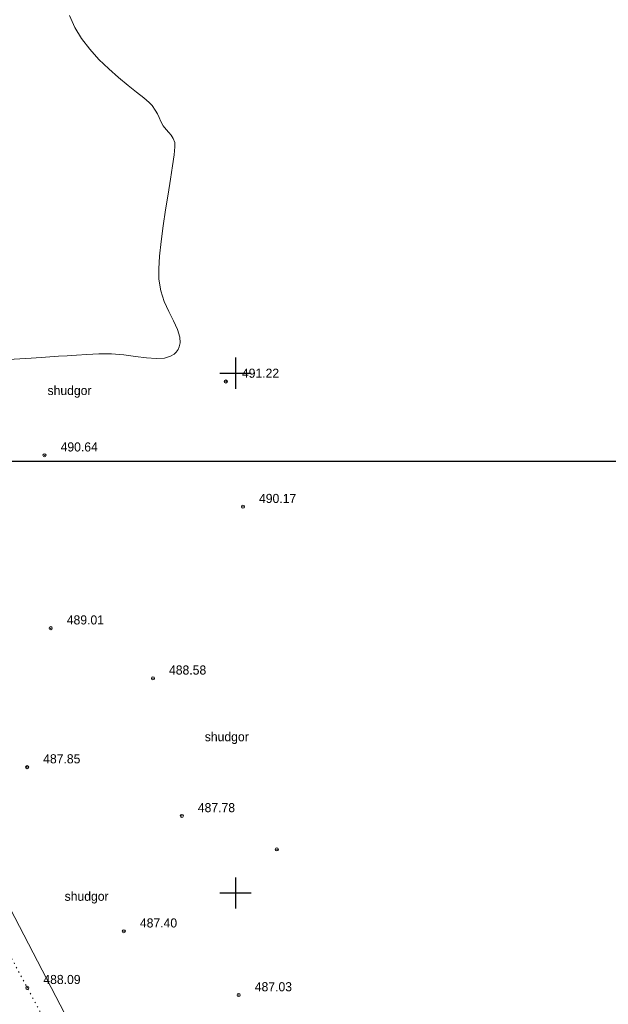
# Model space of a CAD drawing. Extents: x -516234 to 73329, y -4499813 to 47259.
# Tile 6 of 141: x 29745 to 29802, y 36577 to 36671. Entities that reach past the tile are written whole.
import ezdxf

# ---------------------------------------------------------------- set-up
doc = ezdxf.new("R2010")
doc.units = 0
doc.header["$LTSCALE"] = 0.5
doc.header["$MEASUREMENT"] = 0
doc.header["$PDMODE"] = 32
doc.header["$PDSIZE"] = 0.3
doc.linetypes.add('РА_КОНТУРЫ', pattern=[1.5, 0, -1.5])
for name, color, linetype in [('(001) Сетка', 92, 'Continuous'), ('(004) Точки рельефа', 7, 'Continuous'), ('(007) Здания', 7, 'Continuous'), ('(019) Связь', 3, 'ИК_КАБ_СВЯЗИ'), ('(031) Горизонтали', 42, 'Continuous'), ('(037) Контуры', 7, 'Continuous'), ('7_газон', 7, 'Continuous')]:
    doc.layers.add(name, color=color, linetype=linetype)
doc.styles.add('BM-431', font='bm431.ttf')
doc.styles.add('D-431', font='d431.ttf')
doc.styles.get("Standard").update_dxf_attribs({"font": 'times.ttf'})
doc.linetypes.add('ИК_КАБ_СВЯЗИ', pattern='A,4,["o",Standard,S=0.5,R=0,X=0,Y=-0.125],4,-2', length=10)

# ---------------------------------------------------------------- blocks, each defined once
blk = doc.blocks.new('9633')
at = {"layer": '(031) Горизонтали', "color": 42, "linetype": 'Continuous', "lineweight": 0}
blk.add_lwpolyline([(28783.88523786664, 36671.64195146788), (28784.38886864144, 36670.49552807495), (28785.03719919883, 36669.42029567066), (28785.82767150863, 36668.38839565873), (28786.71503250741, 36667.41049330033), (28787.65402913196, 36666.49725385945), (28788.5994083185, 36665.65934259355), (28789.50591700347, 36664.90742476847), (28790.32830212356, 36664.25216564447), (28791.02131061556, 36663.70423048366), (28791.53968941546, 36663.27428454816), (28791.83818546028, 36662.9729931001), (28792.12589258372, 36662.54415105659), (28792.3270956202, 36662.16914209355), (28792.4897389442, 36661.81478726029), (28792.66176692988, 36661.44790760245), (28792.89112395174, 36661.03532416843), (28793.16374234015, 36660.65714119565), (28793.42485001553, 36660.37169598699), (28793.66133473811, 36660.11315918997), (28793.86008426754, 36659.81570145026), (28794.00798636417, 36659.41349341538), (28794.01163994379, 36658.99834931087), (28793.92817897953, 36658.22998332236), (28793.77702678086, 36657.17418634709), (28793.57760665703, 36655.89674928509), (28793.3493419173, 36654.46346302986), (28793.11165587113, 36652.9401184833), (28792.88397182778, 36651.39250654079), (28792.68571309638, 36649.88641810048), (28792.53630298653, 36648.48764406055), (28792.45516480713, 36647.2619753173), (28792.461721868, 36646.27520276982), (28792.64635169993, 36645.1542187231), (28792.99324144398, 36644.11390161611), (28793.42651783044, 36643.1509531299), (28793.87030759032, 36642.2620749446), (28794.24873745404, 36641.44396874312), (28794.48593415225, 36640.69333620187), (28794.5230167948, 36640.13919473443), (28794.43627510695, 36639.7495263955), (28794.31479315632, 36639.50170301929), (28794.23313497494, 36639.38129882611), (28794.14080988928, 36639.26773046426), (28793.93623103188, 36639.07334541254), (28793.58162787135, 36638.85700957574), (28793.02556171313, 36638.69042821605), (28792.20918622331, 36638.63823364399), (28791.27427195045, 36638.70778359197), (28790.23820923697, 36638.84376608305), (28789.1183884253, 36638.99086913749), (28787.93219985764, 36639.09378078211), (28786.6970338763, 36639.0971890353), (28785.53859552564, 36639.03367572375), (28784.53835386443, 36638.97215714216), (28783.6473452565, 36638.91182302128), (28782.81660606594, 36638.85186308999), (28781.99717265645, 36638.79146707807), (28781.14008139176, 36638.72982471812), (28780.19636863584, 36638.6661257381), (28779.11707075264, 36638.59955986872), (28778.00795384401, 36638.53745489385)], dxfattribs=at)
at = {"layer": '(004) Точки рельефа', "lineweight": 0, "style": 'D-431'}
for s, p in [('491.22', (28800.45523431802, 36636.79079783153)), ('490.64', (28783.02413431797, 36629.69946579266)), ('490.17', (28802.09944457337, 36624.7436704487)), ('489.01', (28783.61655691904, 36613.05872707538)), ('488.58', (28793.44623431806, 36608.23725899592)), ('487.85', (28781.347034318, 36599.69645899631)), ('487.78', (28796.21671973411, 36594.99857269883)), ('487.40', (28790.64653431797, 36583.90675899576)), ('488.09', (28781.364234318, 36578.46815219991)), ('487.03', (28801.69366368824, 36577.76891865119))]:
    blk.add_text(s, height=0.875, dxfattribs=at).set_placement(p)
at = {"layer": '(037) Контуры', "linetype": 'РА_КОНТУРЫ', "lineweight": 0, "ltscale": 0.5, "style": 'BM-431'}
for p in [(28781.76568239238, 36635.12941949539), (28796.8849679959, 36601.82141337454), (28783.40933044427, 36586.47370806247)]:
    blk.add_text('shudgor', height=0.875, dxfattribs=at).set_placement(p)
blk = doc.blocks.new('Setka')
at = {"layer": '(001) Сетка'}
for p, q in [((0, 1.5), (0, -1.5)), ((-1.5, 0), (1.5, 0))]:
    blk.add_line(p, q, dxfattribs=at)

msp = doc.modelspace()

# ---------------------------------------------------------------- hatches: boundary and pattern name
at = {"layer": '7_газон', "lineweight": 0, "true_color": 0x5c5c5c, "transparency": 33554687}
h = msp.add_hatch(color=251, dxfattribs=at)
h.dxf.hatch_style = 1
edge = h.paths.add_edge_path(flags=16)
edge.add_line((29676.9670253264, 36922.96084250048), (29652.77291892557, 36909.92828613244))
edge.add_arc((29654.19563818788, 36907.28709892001), 2.999999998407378, 118.3098620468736, 208.3098621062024)
edge.add_line((29651.55445097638, 36905.86437965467), (29669.68837844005, 36872.19990448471))
edge.add_arc((29672.32956565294, 36873.62262374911), 2.999999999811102, 208.30986207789, 298.2780487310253)
edge.add_line((29673.75081818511, 36870.98064698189), (29697.06899177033, 36883.5246684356))
edge.add_arc((29695.17398839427, 36887.04730412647), 4.000000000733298, 298.2780487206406, 388.3063323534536)
edge.add_line((29698.69568820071, 36888.94404619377), (29681.03101944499, 36921.74221183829))
edge.add_arc((29678.3897445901, 36920.31965528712), 3.00000000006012, 28.30633236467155, 118.3098620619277)
edge = h.paths.add_edge_path(flags=16)
edge.add_arc((29582.9855072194, 36967.89968877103), 30.00000001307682, 100.3549001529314, 118.3098620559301)
edge.add_line((29568.75831457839, 36994.31156091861), (29528.13142186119, 36972.42721186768))
edge.add_arc((29529.55414112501, 36969.78602465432), 2.999999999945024, 118.3098620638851, 225.976051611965)
edge.add_arc((29494.80619221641, 36933.83355539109), 46.99999999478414, 28.309861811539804, 45.97605160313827, ccw=False)
edge.add_line((29536.18479198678, 36956.12282367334), (29686.13726511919, 36677.7456560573))
edge.add_arc((29688.77845233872, 36679.16837530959), 2.999999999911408, 208.3098618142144, 354.8617095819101)
edge.add_line((29691.76639664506, 36678.8996955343), (29699.50725581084, 36764.98453772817))
edge.add_arc((29669.62781274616, 36767.67133548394), 30.00000000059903, 354.8617095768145, 388.3098620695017)
edge.add_line((29696.03968487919, 36781.89852812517), (29580.77358266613, 36995.88266607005))
edge.add_arc((29578.13239545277, 36994.45994680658), 2.999999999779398, 28.30986205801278, 100.3549001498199)
edge = h.paths.add_edge_path()
edge.add_line((29429.45156085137, 37065.40154354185), (29443.21523881, 37039.99022628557))
edge.add_line((29443.21523881, 37039.99022628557), (29467.007078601, 36995.82219918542))
edge.add_arc((29480.21301466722, 37002.93579550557), 14.99999999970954, 208.3098620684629, 253.3098622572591)
edge.add_line((29475.90507996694, 36988.56771635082), (29508.30438760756, 36978.85353674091))
edge.add_arc((29494.80619219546, 36933.83355536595), 47.00000002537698, 63.28493720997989, 73.30986224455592, ccw=False)
edge.add_arc((29520.43076144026, 36984.74898970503), 10.00000000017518, 243.284937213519, 298.3098620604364)
edge.add_line((29525.17315898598, 36975.94503232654), (29566.62423568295, 36998.27334173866))
edge.add_arc((29582.98550721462, 36967.89968878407), 34.49999999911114, 90.70226828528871, 118.3098620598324, ccw=False)
edge.add_line((29582.56265496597, 37002.39709732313), (29601.16238589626, 37002.62508366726))
edge.add_arc((29600.79468828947, 37032.62283022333), 29.99999999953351, 270.7022682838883, 298.3364137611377)
edge.add_line((29615.03411904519, 37006.21755401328), (29627.39519750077, 37012.88344606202))
edge.add_arc((29631.42970288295, 37005.4019511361), 8.500000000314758, 28.306332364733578, 118.3364137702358, ccw=False)
edge.add_line((29638.91331497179, 37009.43252803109), (29702.65760048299, 36891.0778810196))
edge.add_arc((29695.17398839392, 36887.04730412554), 8.499999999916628, -61.72195127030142, 28.306332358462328, ccw=False)
edge.add_line((29699.20087056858, 36879.56170328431), (29664.33022544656, 36860.80302483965))
edge.add_arc((29666.69897966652, 36856.39973022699), 5.000000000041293, 118.2780487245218, 208.3098620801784)
edge.add_line((29662.29700097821, 36854.02853145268), (29700.001465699, 36784.03260702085))
edge.add_arc((29669.62781274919, 36767.67133548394), 34.49999999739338, -5.138290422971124, 28.30986207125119, ccw=False)
edge.add_line((29703.98917227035, 36764.58151806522), (29695.14768138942, 36666.25672866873))
edge.add_arc((29710.0874029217, 36664.91332979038), 15.00000000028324, 174.8617095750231, 208.3098618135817)
edge.add_line((29696.8814668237, 36657.7997335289), (29738.10817600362, 36581.26498698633))
edge.add_arc((29696.72957622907, 36558.97571869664), 47.00000000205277, -16.690138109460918, 28.3098618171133, ccw=False)
edge.add_line((29741.74955749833, 36545.47752301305), (29732.03538262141, 36513.07823193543))
edge.add_arc((29746.40346174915, 36508.77029714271), 14.99999999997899, 163.309861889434, 208.3098620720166)
edge.add_line((29733.19752568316, 36501.65670082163), (29762.25672105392, 36447.71016536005))
edge.add_line((29762.25672105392, 36447.71016536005), (29788.31828072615, 36389.8396773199))
edge.add_line((29788.31828072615, 36389.8396773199), (29723.7285416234, 36509.74639209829))
edge.add_line((29723.7285416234, 36509.74639209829), (29735.04445390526, 36547.48789258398))
edge.add_arc((29696.7295762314, 36558.97571869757), 39.9999999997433, 343.3098618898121, 388.3098618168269)
edge.add_line((29731.94540582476, 36577.94530873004), (29530.02202180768, 36952.80314541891))
edge.add_arc((29494.80619221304, 36933.83355538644), 40.00000000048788, 28.30986181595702, 73.30986225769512)
edge.add_line((29506.29401808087, 36972.14843313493), (29468.5366372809, 36983.46910649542))
edge.add_line((29468.5366372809, 36983.46910649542), (29424.2348273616, 37065.40154354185))
edge = h.paths.add_edge_path(flags=16)
edge.add_line((29653.96902770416, 36965.66145273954), (29629.77229082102, 36952.62747941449))
edge.add_arc((29631.19501008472, 36949.98629220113), 2.999999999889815, 118.3098620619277, 208.3098620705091)
edge.add_line((29628.55382287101, 36948.56357293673), (29646.57493355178, 36915.10853490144))
edge.add_arc((29649.2161207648, 36916.53125416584), 2.999999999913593, 208.3098620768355, 298.3098620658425)
edge.add_line((29650.63884002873, 36913.89006695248), (29674.83351591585, 36926.92293008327))
edge.add_arc((29673.4107966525, 36929.56411729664), 2.999999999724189, 298.3098620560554, 388.3063323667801)
edge.add_line((29676.05207150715, 36930.98667384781), (29658.03302182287, 36964.44282207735))
edge.add_arc((29655.3917469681, 36963.02026552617), 2.999999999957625, 28.30633236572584, 118.3098620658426)
edge = h.paths.add_edge_path(flags=16)
edge.add_line((29653.05407388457, 36973.68728408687), (29634.95140268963, 37007.29869320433))
edge.add_arc((29631.42970288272, 37005.4019511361), 4.00000000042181, 28.30633236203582, 118.3364137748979)
edge.add_line((29629.53111211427, 37008.92265463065), (29617.1700336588, 37002.25676258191))
edge.add_arc((29600.79468827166, 37032.6228302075), 34.49999999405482, 278.95978604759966, 298.33641380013, ccw=False)
edge.add_arc((29606.63498333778, 36995.58040921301), 3.000000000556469, 98.95978601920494, 208.3098621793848)
edge.add_line((29603.99379612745, 36994.15768994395), (29623.57430544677, 36957.80772818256))
edge.add_arc((29626.21549265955, 36959.23044744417), 2.9999999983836, 208.3098620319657, 298.3098620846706)
edge.add_line((29627.6382119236, 36956.58926023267), (29651.83551829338, 36969.62354032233))
edge.add_arc((29650.41279902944, 36972.26472753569), 3.000000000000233, 298.3098620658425, 388.306332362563)

# ---------------------------------------------------------------- linework, layer by layer
at = {"layer": '(004) Точки рельефа', "color": 0, "linetype": 'ByBlock', "lineweight": 0}
for p in [(29765.30662980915, 36636.43254540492), (29747.87552980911, 36629.3351454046), (29766.95084006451, 36624.38056365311), (29748.46795241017, 36612.6956202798), (29758.29762980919, 36607.87354540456), (29746.19842980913, 36599.33274540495), (29761.06811522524, 36594.63485910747), (29770.20912980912, 36591.4210454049), (29755.4979298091, 36583.5430454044), (29746.21562980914, 36578.10504540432), (29766.54505917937, 36577.40520505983)]:
    msp.add_point(p, dxfattribs=at)
at = {"layer": '(007) Здания', "color": 1}
msp.add_lwpolyline([(34408.17728257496, 37158.90240990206), (28678.3499084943, 37158.90240990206), (28678.3499084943, 36628.77861232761), (34408.17728257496, 36628.77861232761)], close=True, dxfattribs=at)
at = {"layer": '(019) Связь', "lineweight": 0, "flags": 128}
msp.add_lwpolyline([(29845.77499956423, 36411.94192992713), (29832.6952298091, 36428.04424540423), (29805.59946008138, 36468.11178495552), (29530.62606186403, 36998.11573333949), (29534.25613077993, 37019.90358326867), (29517.60932965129, 37060.71951957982)], dxfattribs=at)
at = {"layer": '(037) Контуры', "linetype": 'РА_КОНТУРЫ', "lineweight": 0, "ltscale": 0.5, "flags": 128}
msp.add_lwpolyline([(29774.79593075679, 36524.72308427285), (29765.00858535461, 36542.91291934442), (29758.46602687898, 36555.24406293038), (29752.27533838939, 36566.7605266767), (29746.21560039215, 36578.10505847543), (29739.79999467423, 36590.18130237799), (29732.81360829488, 36602.59241103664), (29725.00652454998, 36616.97474528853), (29717.77323467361, 36629.34086934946), (29713.22192392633, 36638.9930728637), (29707.43107747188, 36650.77943496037), (29700.41569088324, 36664.53501997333), (29694.0590532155, 36677.66285500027), (29687.01465922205, 36693.60458870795), (29680.3671282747, 36707.49512433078), (29675.93277348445, 36716.97339655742), (29669.11231146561, 36730.67600386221), (29660.75741841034, 36747.69730609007), (29653.63208912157, 36759.75755015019), (29643.87574143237, 36776.80383066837), (29636.70342161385, 36789.89567273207), (29628.63843380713, 36804.79980164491), (29622.39975952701, 36816.83906145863), (29615.59230334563, 36829.26716503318), (29609.99139048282, 36840.17287158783), (29600.27500529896, 36859.78415390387), (29592.56588046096, 36874.51235434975), (29581.82987776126, 36895.81297029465), (29574.16975682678, 36907.85421717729), (29564.96021773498, 36922.39047951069), (29554.78303902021, 36938.83499069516), (29546.38318077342, 36953.83308016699), (29539.65269496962, 36966.22119996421), (29531.96057236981, 36979.91380370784), (29524.53134757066, 36993.58941631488), (29518.67250861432, 37007.59391431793), (29515.92654504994, 37011.40040898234), (29510.40470425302, 37010.28079761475), (29504.14814090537, 37010.16378965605), (29506.82216045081, 37003.08656765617), (29511.92930722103, 36987.30675434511), (29518.2069818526, 36973.45120193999), (29525.39930890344, 36958.60304377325), (29533.5252526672, 36946.07399077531), (29541.60924183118, 36930.14626050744), (29550.41893534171, 36915.75493833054), (29559.91637828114, 36899.35640343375), (29567.08968849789, 36887.34214188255), (29576.82506206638, 36868.22466749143), (29585.79171325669, 36851.63720160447), (29594.07866435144, 36830.92233668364), (29599.55762765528, 36819.66976411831), (29605.17253974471, 36808.21727054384), (29612.03998012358, 36794.90651109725), (29619.80905459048, 36783.33908069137), (29626.95440391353, 36768.02510346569), (29635.31428316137, 36752.39126114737), (29645.23154444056, 36738.12390018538), (29655.01288793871, 36720.42987204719), (29661.49347661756, 36707.38800461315), (29665.32206084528, 36698.65643651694), (29671.94460194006, 36684.71691974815), (29678.59814203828, 36669.48290718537), (29685.12971393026, 36656.08317949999), (29691.26144603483, 36642.15065581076), (29697.22521985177, 36630.98605314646), (29702.65919439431, 36620.46719456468), (29710.35231853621, 36606.54867877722), (29716.94585284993, 36594.72233910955), (29723.89924837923, 36582.74306205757), (29730.29186060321, 36570.95270666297), (29736.7914300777, 36559.29230159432), (29742.71022784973, 36547.37399195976), (29747.78832954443, 36538.18661199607), (29757.77560157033, 36519.4759813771), (29764.65502616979, 36507.46471614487), (29770.98453106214, 36511.09635649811), (29780.10894593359, 36514.95893085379)], close=True, dxfattribs=at)

# ---------------------------------------------------------------- block references
at = {"layer": '(001) Сетка', "lineweight": 0}
for p in [(29766.24172980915, 36637.22984540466), (29766.24172980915, 36587.22984540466)]:
    msp.add_blockref('Setka', p, dxfattribs=at)
at = {"layer": '(007) Здания', "color": 18, "true_color": 0x000000}
msp.add_blockref('9633', (966.3948420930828, 0), dxfattribs=at)

doc.saveas('drawing.dxf')
